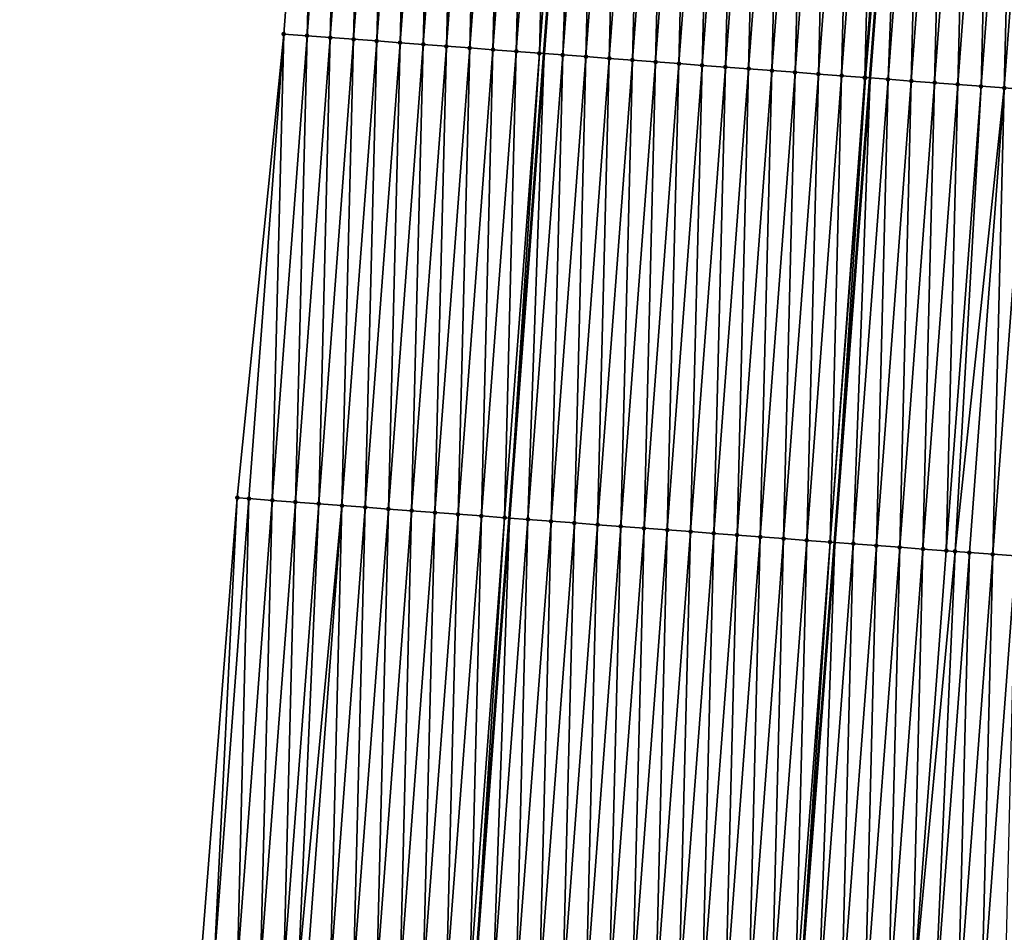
# Model space of a CAD drawing. Header units: feet. Extents: x 2017353 to 2024169, y 808050 to 818690.
# Tile 11 of 256: x 2023306 to 2023348, y 808432 to 808472. Entities that reach past the tile are written whole.
import ezdxf

# ---------------------------------------------------------------- set-up
doc = ezdxf.new("R2010")
doc.units = ezdxf.units.FT
doc.header["$MEASUREMENT"] = 0
for name, color, linetype, lineweight in [('EP_Travel Lane', 172, 'Continuous', 53), ('SB-Road Shots', 141, 'Continuous', 100), ('SB-Road X-Section', 40, 'Continuous', 13), ('STRIPING', 60, 'Continuous', 53)]:
    doc.layers.add(name, color=color, linetype=linetype, lineweight=lineweight)
doc.layers.add('I-77-MM15-17_SB-Surface-BORDER', color=7, linetype='Continuous')
doc.layers.add('I-77-MM15-17_SB-Surface-TIN', color=7, linetype='Continuous')

msp = doc.modelspace()

# ---------------------------------------------------------------- linework, layer by layer
at = {"layer": 'EP_Travel Lane'}
msp.add_polyline3d([(2023314.840405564, 808290.8402771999, 258.2161055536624), (2023316.402233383, 808310.7782853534, 258.0244667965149), (2023317.964066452, 808330.7163605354, 257.8395552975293), (2023319.525891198, 808350.6543294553, 257.6439798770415), (2023321.08777038, 808370.5929933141, 257.5181418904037), (2023322.579395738, 808390.4379275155, 257.3884128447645), (2023324.072538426, 808410.3818993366, 257.2858825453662), (2023325.565686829, 808430.3259474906, 257.2098249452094), (2023327.058837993, 808450.2700325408, 257.1466451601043), (2023328.551992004, 808470.2141556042, 257.0965236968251), (2023330.045151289, 808490.158349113, 257.070831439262), (2023331.538314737, 808510.1025982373, 257.064467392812), (2023333.031473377, 808530.0467831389, 257.0358316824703), (2023334.594355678, 808549.99994641, 257.0358259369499), (2023336.162948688, 808569.9385546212, 257.0284859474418), (2023337.731537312, 808589.8771070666, 257.0403141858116), (2023339.300120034, 808609.8155845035, 257.0778296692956), (2023340.86869914, 808629.7540159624, 257.1311156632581)], dxfattribs=at)
at = {"layer": 'I-77-MM15-17_SB-Surface-BORDER', "color": 3, "linetype": 'Continuous', "lineweight": -3}
msp.add_polyline3d([(2023306.042472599, 808291.53268927, 258.0309636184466), (2023306.336324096, 808311.5707349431, 257.8371420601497), (2023307.757321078, 808331.5196935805, 257.629262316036), (2023308.452114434, 808351.5264560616, 257.4709668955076), (2023309.578574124, 808371.4994336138, 257.3404988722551), (2023310.791934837, 808391.3205470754, 257.1767793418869), (2023311.940805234, 808411.2902584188, 257.0546726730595), (2023313.821866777, 808431.2053273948, 257.0086565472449), (2023315.379902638, 808451.1445661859, 256.9508750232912), (2023317.374849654, 808471.0510761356, 256.8959699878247), (2023318.869249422, 808490.9950480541, 256.8258978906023), (2023320.982147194, 808510.89298572, 256.8626994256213), (2023322.855277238, 808530.8085885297, 256.7958292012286), (2023324.28133854, 808550.7781671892, 256.7271770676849), (2023325.611017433, 808570.7347426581, 256.7335592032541), (2023327.768398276, 808590.6288563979, 256.7658943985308), (2023330.475331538, 808610.4814833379, 256.8206014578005), (2023333.363457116, 808630.3202482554, 256.9452584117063)], dxfattribs=at)
at = {"layer": 'I-77-MM15-17_SB-Surface-TIN', "color": 128, "linetype": 'Continuous', "lineweight": -3}
for points in [[(2023317.374849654, 808471.0510761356, 256.8959699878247), (2023318.372058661, 808470.9764155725, 256.9167308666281), (2023318.869249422, 808490.9950480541, 256.8258978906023)], [(2023318.372058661, 808470.9764155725, 256.9167308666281), (2023319.866458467, 808490.9203879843, 256.8468314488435), (2023318.869249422, 808490.9950480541, 256.8258978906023)], [(2023318.372058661, 808470.9764155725, 256.9167308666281), (2023319.369266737, 808470.9017425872, 256.9331839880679), (2023319.866458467, 808490.9203879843, 256.8468314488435)], [(2023319.369266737, 808470.9017425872, 256.9331839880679), (2023320.863667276, 808490.8457247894, 256.8666813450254), (2023319.866458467, 808490.9203879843, 256.8468314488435)], [(2023319.369266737, 808470.9017425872, 256.9331839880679), (2023320.366475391, 808470.8270773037, 256.9523079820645), (2023320.863667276, 808490.8457247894, 256.8666813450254)], [(2023320.366475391, 808470.8270773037, 256.9523079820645), (2023321.860876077, 808490.7710614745, 256.8864895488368), (2023320.863667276, 808490.8457247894, 256.8666813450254)], [(2023320.366475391, 808470.8270773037, 256.9523079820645), (2023321.363684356, 808470.7524161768, 256.9728733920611), (2023321.860876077, 808490.7710614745, 256.8864895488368)], [(2023321.363684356, 808470.7524161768, 256.9728733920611), (2023322.858085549, 808490.6964071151, 256.9094034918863), (2023321.860876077, 808490.7710614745, 256.8864895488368)], [(2023321.363684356, 808470.7524161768, 256.9728733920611), (2023322.360892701, 808470.6777467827, 256.9905718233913), (2023322.858085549, 808490.6964071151, 256.9094034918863)], [(2023322.360892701, 808470.6777467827, 256.9905718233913), (2023323.855295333, 808490.6217569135, 256.9337592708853), (2023322.858085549, 808490.6964071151, 256.9094034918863)], [(2023322.360892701, 808470.6777467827, 256.9905718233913), (2023323.358102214, 808470.6030929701, 257.01367378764), (2023323.855295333, 808490.6217569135, 256.9337592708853)], [(2023323.358102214, 808470.6030929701, 257.01367378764), (2023324.852504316, 808490.5470960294, 256.9544105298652), (2023323.855295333, 808490.6217569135, 256.9337592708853)], [(2023323.358102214, 808470.6030929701, 257.01367378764), (2023324.355310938, 808470.528428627, 257.033123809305), (2023324.852504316, 808490.5470960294, 256.9544105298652)], [(2023324.355310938, 808470.528428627, 257.033123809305), (2023325.849713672, 808490.4724401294, 256.9767900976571), (2023324.852504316, 808490.5470960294, 256.9544105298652)], [(2023324.355310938, 808470.528428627, 257.033123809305), (2023325.352518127, 808470.4537437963, 257.0454690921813), (2023325.849713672, 808490.4724401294, 256.9767900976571)], [(2023325.352518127, 808470.4537437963, 257.0454690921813), (2023326.846924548, 808490.3978045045, 257.0062009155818), (2023325.849713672, 808490.4724401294, 256.9767900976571)], [(2023325.352518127, 808470.4537437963, 257.0454690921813), (2023326.349726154, 808470.3790701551, 257.0616947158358), (2023326.846924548, 808490.3978045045, 257.0062009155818)], [(2023326.349726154, 808470.3790701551, 257.0616947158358), (2023327.844131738, 808490.3231196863, 257.0185521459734), (2023326.846924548, 808490.3978045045, 257.0062009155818)], [(2023326.349726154, 808470.3790701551, 257.0616947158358), (2023327.346933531, 808470.3043878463, 257.0749145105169), (2023327.844131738, 808490.3231196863, 257.0185521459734)], [(2023327.346933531, 808470.3043878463, 257.0749145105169), (2023328.841341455, 808490.2484686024, 257.0426019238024), (2023327.844131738, 808490.3231196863, 257.0185521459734)], [(2023327.346933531, 808470.3043878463, 257.0749145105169), (2023328.344141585, 808470.2297145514, 257.0912602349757), (2023328.841341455, 808490.2484686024, 257.0426019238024)], [(2023328.344141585, 808470.2297145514, 257.0912602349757), (2023329.838551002, 808490.1738152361, 257.0658601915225), (2023328.841341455, 808490.2484686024, 257.0426019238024)], [(2023328.344141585, 808470.2297145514, 257.0912602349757), (2023328.551992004, 808470.2141556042, 257.0965236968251), (2023329.838551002, 808490.1738152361, 257.0658601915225)], [(2023329.838551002, 808490.1738152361, 257.0658601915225), (2023328.551992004, 808470.2141556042, 257.0965236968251), (2023330.045151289, 808490.158349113, 257.070831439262)], [(2023329.341351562, 808470.1550669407, 257.1165128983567), (2023330.045151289, 808490.158349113, 257.070831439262), (2023328.551992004, 808470.2141556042, 257.0965236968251)], [(2023329.341351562, 808470.1550669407, 257.1165128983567), (2023330.835760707, 808490.0991639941, 257.089855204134), (2023330.045151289, 808490.158349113, 257.070831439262)], [(2023329.341351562, 808470.1550669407, 257.1165128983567), (2023330.338558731, 808470.0803818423, 257.1287653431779), (2023330.835760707, 808490.0991639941, 257.089855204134)], [(2023330.338558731, 808470.0803818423, 257.1287653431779), (2023331.832968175, 808490.0244828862, 257.1034930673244), (2023330.835760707, 808490.0991639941, 257.089855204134)], [(2023330.338558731, 808470.0803818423, 257.1287653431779), (2023331.335766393, 808470.0057033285, 257.1433012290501), (2023331.832968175, 808490.0244828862, 257.1034930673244)], [(2023331.335766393, 808470.0057033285, 257.1433012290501), (2023332.830175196, 808489.94979582, 257.1150646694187), (2023331.832968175, 808490.0244828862, 257.1034930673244)], [(2023331.335766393, 808470.0057033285, 257.1433012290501), (2023332.33297447, 808469.9310303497, 257.1597565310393), (2023332.830175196, 808489.94979582, 257.1150646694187)], [(2023332.33297447, 808469.9310303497, 257.1597565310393), (2023333.827383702, 808489.875128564, 257.1335062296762), (2023332.830175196, 808489.94979582, 257.1150646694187)], [(2023332.33297447, 808469.9310303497, 257.1597565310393), (2023333.330182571, 808469.8563576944, 257.1763240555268), (2023333.827383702, 808489.875128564, 257.1335062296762)], [(2023333.330182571, 808469.8563576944, 257.1763240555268), (2023334.824592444, 808489.8004644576, 257.1530399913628), (2023333.827383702, 808489.875128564, 257.1335062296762)], [(2023333.330182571, 808469.8563576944, 257.1763240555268), (2023334.327390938, 808469.7816885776, 257.1941186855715), (2023334.824592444, 808489.8004644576, 257.1530399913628)], [(2023334.327390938, 808469.7816885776, 257.1941186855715), (2023335.82180133, 808489.725802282, 257.1732433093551), (2023334.824592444, 808489.8004644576, 257.1530399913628)], [(2023334.327390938, 808469.7816885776, 257.1941186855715), (2023335.324600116, 808469.7070303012, 257.2156725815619), (2023335.82180133, 808489.725802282, 257.1732433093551)], [(2023335.324600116, 808469.7070303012, 257.2156725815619), (2023336.81901007, 808489.6511381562, 257.1927703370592), (2023335.82180133, 808489.725802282, 257.1732433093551)], [(2023335.324600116, 808469.7070303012, 257.2156725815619), (2023336.321808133, 808469.632356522, 257.2318503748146), (2023336.81901007, 808489.6511381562, 257.1927703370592)], [(2023336.321808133, 808469.632356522, 257.2318503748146), (2023337.816217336, 808489.5764543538, 257.2054738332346), (2023336.81901007, 808489.6511381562, 257.1927703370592)], [(2023336.321808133, 808469.632356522, 257.2318503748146), (2023337.319015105, 808469.5576687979, 257.2431922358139), (2023337.816217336, 808489.5764543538, 257.2054738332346)], [(2023337.319015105, 808469.5576687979, 257.2431922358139), (2023338.8134242, 808489.5017651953, 257.216319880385), (2023337.816217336, 808489.5764543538, 257.2054738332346)], [(2023337.319015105, 808469.5576687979, 257.2431922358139), (2023338.316222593, 808469.4829879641, 257.2569235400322), (2023338.8134242, 808489.5017651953, 257.216319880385)], [(2023338.316222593, 808469.4829879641, 257.2569235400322), (2023339.810632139, 808489.4270903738, 257.2321377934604), (2023338.8134242, 808489.5017651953, 257.216319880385)], [(2023338.316222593, 808469.4829879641, 257.2569235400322), (2023339.313430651, 808469.4083147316, 257.2732909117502), (2023339.810632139, 808489.4270903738, 257.2321377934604)], [(2023339.313430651, 808469.4083147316, 257.2732909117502), (2023340.80784007, 808489.3524154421, 257.2479174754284), (2023339.810632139, 808489.4270903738, 257.2321377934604)], [(2023339.313430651, 808469.4083147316, 257.2732909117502), (2023340.310639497, 808469.3336520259, 257.2933088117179), (2023340.80784007, 808489.3524154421, 257.2479174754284)], [(2023340.310639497, 808469.3336520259, 257.2933088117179), (2023341.805050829, 808489.2777782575, 257.2767873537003), (2023340.80784007, 808489.3524154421, 257.2479174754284)], [(2023340.310639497, 808469.3336520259, 257.2933088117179), (2023341.307849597, 808469.2590060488, 257.3191279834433), (2023341.805050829, 808489.2777782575, 257.2767873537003)], [(2023341.307849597, 808469.2590060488, 257.3191279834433), (2023342.802258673, 808489.2031021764, 257.2921685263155), (2023341.805050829, 808489.2777782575, 257.2767873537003)], [(2023341.307849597, 808469.2590060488, 257.3191279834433), (2023342.305059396, 808469.1843560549, 257.3435541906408), (2023342.802258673, 808489.2031021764, 257.2921685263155)], [(2023342.305059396, 808469.1843560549, 257.3435541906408), (2023343.799468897, 808489.1284578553, 257.3185635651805), (2023342.802258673, 808489.2031021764, 257.2921685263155)], [(2023342.305059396, 808469.1843560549, 257.3435541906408), (2023342.331359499, 808469.1823877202, 257.344357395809), (2023343.799468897, 808489.1284578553, 257.3185635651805)], [(2023342.331359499, 808469.1823877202, 257.344357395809), (2023343.997699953, 808489.1136262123, 257.3260778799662), (2023343.799468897, 808489.1284578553, 257.3185635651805)], [(2023342.331359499, 808469.1823877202, 257.344357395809), (2023342.540849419, 808469.1667030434, 257.3486269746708), (2023343.997699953, 808489.1136262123, 257.3260778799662)], [(2023343.997699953, 808489.1136262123, 257.3260778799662), (2023342.540849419, 808469.1667030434, 257.3486269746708), (2023344.069547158, 808489.108245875, 257.3271698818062)], [(2023343.302268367, 808469.1096950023, 257.3641453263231), (2023344.069547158, 808489.108245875, 257.3271698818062), (2023342.540849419, 808469.1667030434, 257.3486269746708)], [(2023343.302268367, 808469.1096950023, 257.3641453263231), (2023344.796677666, 808489.053794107, 257.3382214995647), (2023344.069547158, 808489.108245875, 257.3271698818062)], [(2023343.302268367, 808469.1096950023, 257.3641453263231), (2023344.29947636, 808469.0350209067, 257.3802134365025), (2023344.796677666, 808489.053794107, 257.3382214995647)], [(2023344.29947636, 808469.0350209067, 257.3802134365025), (2023345.793885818, 808488.9791221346, 257.3550274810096), (2023344.796677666, 808489.053794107, 257.3382214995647)], [(2023344.29947636, 808469.0350209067, 257.3802134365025), (2023345.296684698, 808468.96035141, 257.3978762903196), (2023345.793885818, 808488.9791221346, 257.3550274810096)], [(2023345.296684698, 808468.96035141, 257.3978762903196), (2023346.791093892, 808488.904449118, 257.3714712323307), (2023345.793885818, 808488.9791221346, 257.3550274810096)], [(2023345.296684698, 808468.96035141, 257.3978762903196), (2023346.293892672, 808468.8856770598, 257.4138560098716), (2023346.791093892, 808488.904449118, 257.3714712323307)], [(2023346.293892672, 808468.8856770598, 257.4138560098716), (2023347.788302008, 808488.8297766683, 257.3881117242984), (2023346.791093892, 808488.904449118, 257.3714712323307)], [(2023346.293892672, 808468.8856770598, 257.4138560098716), (2023347.291101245, 808468.8110106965, 257.432605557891), (2023347.788302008, 808488.8297766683, 257.3881117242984)], [(2023347.291101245, 808468.8110106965, 257.432605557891), (2023348.785510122, 808488.7551041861, 257.4047408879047), (2023347.788302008, 808488.8297766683, 257.3881117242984)], [(2023347.291101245, 808468.8110106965, 257.432605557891), (2023348.288309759, 808468.7363435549, 257.4510851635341), (2023348.785510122, 808488.7551041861, 257.4047408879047)], [(2023348.288309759, 808468.7363435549, 257.4510851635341), (2023349.782718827, 808488.6804395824, 257.4241021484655), (2023348.785510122, 808488.7551041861, 257.4047408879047)], [(2023348.288309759, 808468.7363435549, 257.4510851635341), (2023349.285518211, 808468.661675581, 257.4692761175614), (2023349.782718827, 808488.6804395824, 257.4241021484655)], [(2023315.379902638, 808451.1445661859, 256.9508750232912), (2023315.88044889, 808451.1070909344, 256.9614357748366), (2023317.374849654, 808471.0510761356, 256.8959699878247)], [(2023315.88044889, 808451.1070909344, 256.9614357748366), (2023316.877657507, 808451.0324251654, 256.9803897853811), (2023317.374849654, 808471.0510761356, 256.8959699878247)], [(2023316.877657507, 808451.0324251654, 256.9803897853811), (2023318.372058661, 808470.9764155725, 256.9167308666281), (2023317.374849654, 808471.0510761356, 256.8959699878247)], [(2023316.877657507, 808451.0324251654, 256.9803897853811), (2023317.874866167, 808450.9577599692, 256.9995423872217), (2023318.372058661, 808470.9764155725, 256.9167308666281)], [(2023317.874866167, 808450.9577599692, 256.9995423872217), (2023319.369266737, 808470.9017425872, 256.9331839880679), (2023318.372058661, 808470.9764155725, 256.9167308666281)], [(2023317.874866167, 808450.9577599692, 256.9995423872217), (2023318.872075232, 808450.883100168, 257.0205659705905), (2023319.369266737, 808470.9017425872, 256.9331839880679)], [(2023318.872075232, 808450.883100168, 257.0205659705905), (2023320.366475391, 808470.8270773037, 256.9523079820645), (2023319.369266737, 808470.9017425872, 256.9331839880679)], [(2023318.872075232, 808450.883100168, 257.0205659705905), (2023319.86928402, 808450.8084366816, 257.0403115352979), (2023320.366475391, 808470.8270773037, 256.9523079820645)], [(2023319.86928402, 808450.8084366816, 257.0403115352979), (2023321.363684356, 808470.7524161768, 256.9728733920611), (2023320.366475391, 808470.8270773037, 256.9523079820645)], [(2023319.86928402, 808450.8084366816, 257.0403115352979), (2023320.866493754, 808450.7337858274, 257.0644377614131), (2023321.363684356, 808470.7524161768, 256.9728733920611)], [(2023320.866493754, 808450.7337858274, 257.0644377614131), (2023322.360892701, 808470.6777467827, 256.9905718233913), (2023321.363684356, 808470.7524161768, 256.9728733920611)], [(2023320.866493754, 808450.7337858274, 257.0644377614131), (2023321.863700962, 808450.6591012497, 257.076869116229), (2023322.360892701, 808470.6777467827, 256.9905718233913)], [(2023321.863700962, 808450.6591012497, 257.076869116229), (2023323.358102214, 808470.6030929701, 257.01367378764), (2023322.360892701, 808470.6777467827, 256.9905718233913)], [(2023321.863700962, 808450.6591012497, 257.076869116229), (2023322.860909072, 808450.5844287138, 257.0934764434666), (2023323.358102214, 808470.6030929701, 257.01367378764)], [(2023322.860909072, 808450.5844287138, 257.0934764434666), (2023324.355310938, 808470.528428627, 257.033123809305), (2023323.358102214, 808470.6030929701, 257.01367378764)], [(2023322.860909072, 808450.5844287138, 257.0934764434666), (2023323.858116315, 808450.5097446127, 257.1060731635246), (2023324.355310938, 808470.528428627, 257.033123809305)], [(2023323.858116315, 808450.5097446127, 257.1060731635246), (2023325.352518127, 808470.4537437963, 257.0454690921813), (2023324.355310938, 808470.528428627, 257.033123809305)], [(2023323.858116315, 808450.5097446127, 257.1060731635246), (2023324.855323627, 808450.435061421, 257.1189851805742), (2023325.352518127, 808470.4537437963, 257.0454690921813)], [(2023324.855323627, 808450.435061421, 257.1189851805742), (2023326.349726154, 808470.3790701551, 257.0616947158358), (2023325.352518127, 808470.4537437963, 257.0454690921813)], [(2023324.855323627, 808450.435061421, 257.1189851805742), (2023325.852530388, 808450.3603708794, 257.1293483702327), (2023326.349726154, 808470.3790701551, 257.0616947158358)], [(2023325.852530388, 808450.3603708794, 257.1293483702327), (2023327.346933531, 808470.3043878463, 257.0749145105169), (2023326.349726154, 808470.3790701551, 257.0616947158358)], [(2023325.852530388, 808450.3603708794, 257.1293483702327), (2023326.849737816, 808450.2856892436, 257.1427999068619), (2023327.346933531, 808470.3043878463, 257.0749145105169)], [(2023326.849737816, 808450.2856892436, 257.1427999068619), (2023328.344141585, 808470.2297145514, 257.0912602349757), (2023327.346933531, 808470.3043878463, 257.0749145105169)], [(2023326.849737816, 808450.2856892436, 257.1427999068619), (2023327.058837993, 808450.2700325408, 257.1466451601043), (2023328.344141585, 808470.2297145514, 257.0912602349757)], [(2023328.344141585, 808470.2297145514, 257.0912602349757), (2023327.058837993, 808450.2700325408, 257.1466451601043), (2023328.551992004, 808470.2141556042, 257.0965236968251)], [(2023327.8469463, 808450.2110216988, 257.1611380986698), (2023328.551992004, 808470.2141556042, 257.0965236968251), (2023327.058837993, 808450.2700325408, 257.1466451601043)], [(2023327.8469463, 808450.2110216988, 257.1611380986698), (2023329.341351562, 808470.1550669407, 257.1165128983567), (2023328.551992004, 808470.2141556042, 257.0965236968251)], [(2023327.8469463, 808450.2110216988, 257.1611380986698), (2023328.844153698, 808450.1363396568, 257.1744488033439), (2023329.341351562, 808470.1550669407, 257.1165128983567)], [(2023328.844153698, 808450.1363396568, 257.1744488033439), (2023330.338558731, 808470.0803818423, 257.1287653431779), (2023329.341351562, 808470.1550669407, 257.1165128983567)], [(2023328.844153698, 808450.1363396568, 257.1744488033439), (2023329.841360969, 808450.0616559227, 257.1871728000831), (2023330.338558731, 808470.0803818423, 257.1287653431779)], [(2023329.841360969, 808450.0616559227, 257.1871728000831), (2023331.335766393, 808470.0057033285, 257.1433012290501), (2023330.338558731, 808470.0803818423, 257.1287653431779)], [(2023329.841360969, 808450.0616559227, 257.1871728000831), (2023330.838568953, 808449.9869817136, 257.2031998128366), (2023331.335766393, 808470.0057033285, 257.1433012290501)], [(2023330.838568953, 808449.9869817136, 257.2031998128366), (2023332.33297447, 808469.9310303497, 257.1597565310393), (2023331.335766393, 808470.0057033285, 257.1433012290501)], [(2023330.838568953, 808449.9869817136, 257.2031998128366), (2023331.835776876, 808449.9123066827, 257.2189418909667), (2023332.33297447, 808469.9310303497, 257.1597565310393)], [(2023331.835776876, 808449.9123066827, 257.2189418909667), (2023333.330182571, 808469.8563576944, 257.1763240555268), (2023332.33297447, 808469.9310303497, 257.1597565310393)], [(2023331.835776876, 808449.9123066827, 257.2189418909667), (2023332.832985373, 808449.8376393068, 257.2373386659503), (2023333.330182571, 808469.8563576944, 257.1763240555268)], [(2023332.832985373, 808449.8376393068, 257.2373386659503), (2023334.327390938, 808469.7816885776, 257.1941186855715), (2023333.330182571, 808469.8563576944, 257.1763240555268)], [(2023332.832985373, 808449.8376393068, 257.2373386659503), (2023333.830194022, 808449.7629739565, 257.2564378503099), (2023334.327390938, 808469.7816885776, 257.1941186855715)], [(2023333.830194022, 808449.7629739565, 257.2564378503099), (2023335.324600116, 808469.7070303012, 257.2156725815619), (2023334.327390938, 808469.7816885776, 257.1941186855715)], [(2023333.830194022, 808449.7629739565, 257.2564378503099), (2023334.827402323, 808449.6883039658, 257.2739278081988), (2023335.324600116, 808469.7070303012, 257.2156725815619)], [(2023334.827402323, 808449.6883039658, 257.2739278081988), (2023336.321808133, 808469.632356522, 257.2318503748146), (2023335.324600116, 808469.7070303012, 257.2156725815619)], [(2023334.827402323, 808449.6883039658, 257.2739278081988), (2023335.824609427, 808449.6136180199, 257.2858847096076), (2023336.321808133, 808469.632356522, 257.2318503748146)], [(2023335.824609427, 808449.6136180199, 257.2858847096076), (2023337.319015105, 808469.5576687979, 257.2431922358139), (2023336.321808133, 808469.632356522, 257.2318503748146)], [(2023335.824609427, 808449.6136180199, 257.2858847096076), (2023336.821817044, 808449.5389389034, 257.3002100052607), (2023337.319015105, 808469.5576687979, 257.2431922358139)], [(2023336.821817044, 808449.5389389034, 257.3002100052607), (2023338.316222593, 808469.4829879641, 257.2569235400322), (2023337.319015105, 808469.5576687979, 257.2431922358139)], [(2023336.821817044, 808449.5389389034, 257.3002100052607), (2023337.819024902, 808449.4642629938, 257.315647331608), (2023338.316222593, 808469.4829879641, 257.2569235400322)], [(2023337.819024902, 808449.4642629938, 257.315647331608), (2023339.313430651, 808469.4083147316, 257.2732909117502), (2023338.316222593, 808469.4829879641, 257.2569235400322)], [(2023337.819024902, 808449.4642629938, 257.315647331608), (2023338.816234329, 808449.3896080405, 257.3383521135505), (2023339.313430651, 808469.4083147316, 257.2732909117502)], [(2023338.816234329, 808449.3896080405, 257.3383521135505), (2023340.310639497, 808469.3336520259, 257.2933088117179), (2023339.313430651, 808469.4083147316, 257.2732909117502)], [(2023338.816234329, 808449.3896080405, 257.3383521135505), (2023339.813443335, 808449.3149474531, 257.3591030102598), (2023340.310639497, 808469.3336520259, 257.2933088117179)], [(2023339.813443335, 808449.3149474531, 257.3591030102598), (2023341.307849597, 808469.2590060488, 257.3191279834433), (2023340.310639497, 808469.3336520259, 257.2933088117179)], [(2023339.813443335, 808449.3149474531, 257.3591030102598), (2023340.81065445, 808449.2403150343, 257.3896224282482), (2023341.307849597, 808469.2590060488, 257.3191279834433)], [(2023340.81065445, 808449.2403150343, 257.3896224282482), (2023342.305059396, 808469.1843560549, 257.3435541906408), (2023341.307849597, 808469.2590060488, 257.3191279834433)], [(2023340.81065445, 808449.2403150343, 257.3896224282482), (2023342.331359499, 808469.1823877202, 257.344357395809), (2023342.305059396, 808469.1843560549, 257.3435541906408)], [(2023340.81065445, 808449.2403150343, 257.3896224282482), (2023341.012157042, 808449.2252301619, 257.3943450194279), (2023342.331359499, 808469.1823877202, 257.344357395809)], [(2023342.331359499, 808469.1823877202, 257.344357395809), (2023341.012157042, 808449.2252301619, 257.3943450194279), (2023342.540849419, 808469.1667030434, 257.3486269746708)], [(2023341.807864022, 808449.1656620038, 257.4129939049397), (2023342.540849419, 808469.1667030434, 257.3486269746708), (2023341.012157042, 808449.2252301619, 257.3943450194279)], [(2023341.807864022, 808449.1656620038, 257.4129939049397), (2023343.302268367, 808469.1096950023, 257.3641453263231), (2023342.540849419, 808469.1667030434, 257.3486269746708)], [(2023341.807864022, 808449.1656620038, 257.4129939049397), (2023342.805072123, 808449.0909893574, 257.4295629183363), (2023343.302268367, 808469.1096950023, 257.3641453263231)], [(2023342.805072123, 808449.0909893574, 257.4295629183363), (2023344.29947636, 808469.0350209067, 257.3802134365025), (2023343.302268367, 808469.1096950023, 257.3641453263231)], [(2023342.805072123, 808449.0909893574, 257.4295629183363), (2023343.802279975, 808449.0163133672, 257.4449723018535), (2023344.29947636, 808469.0350209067, 257.3802134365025)], [(2023343.802279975, 808449.0163133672, 257.4449723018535), (2023345.296684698, 808468.96035141, 257.3978762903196), (2023344.29947636, 808469.0350209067, 257.3802134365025)], [(2023343.802279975, 808449.0163133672, 257.4449723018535), (2023344.799488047, 808448.941640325, 257.4614041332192), (2023345.296684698, 808468.96035141, 257.3978762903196)], [(2023344.799488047, 808448.941640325, 257.4614041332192), (2023346.293892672, 808468.8856770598, 257.4138560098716), (2023345.296684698, 808468.96035141, 257.3978762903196)], [(2023344.799488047, 808448.941640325, 257.4614041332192), (2023345.79669684, 808448.8669769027, 257.4811719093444), (2023346.293892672, 808468.8856770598, 257.4138560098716)], [(2023345.79669684, 808448.8669769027, 257.4811719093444), (2023347.291101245, 808468.8110106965, 257.432605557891), (2023346.293892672, 808468.8856770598, 257.4138560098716)], [(2023345.79669684, 808448.8669769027, 257.4811719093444), (2023346.177683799, 808448.8384582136, 257.4910421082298), (2023347.291101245, 808468.8110106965, 257.432605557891)], [(2023346.177683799, 808448.8384582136, 257.4910421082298), (2023348.288309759, 808468.7363435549, 257.4510851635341), (2023347.291101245, 808468.8110106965, 257.432605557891)], [(2023346.177683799, 808448.8384582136, 257.4910421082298), (2023346.793905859, 808448.7923164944, 257.501984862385), (2023348.288309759, 808468.7363435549, 257.4510851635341)], [(2023346.793905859, 808448.7923164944, 257.501984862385), (2023347.791113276, 808448.7176347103, 257.5153850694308), (2023348.288309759, 808468.7363435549, 257.4510851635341)], [(2023347.791113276, 808448.7176347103, 257.5153850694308), (2023349.285518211, 808468.661675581, 257.4692761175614), (2023348.288309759, 808468.7363435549, 257.4510851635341)], [(2023347.791113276, 808448.7176347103, 257.5153850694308), (2023348.788320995, 808448.6429569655, 257.5301860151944), (2023349.285518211, 808468.661675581, 257.4692761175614)], [(2023313.821866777, 808431.2053273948, 257.0086565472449), (2023314.386046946, 808431.1630899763, 257.0212590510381), (2023315.379902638, 808451.1445661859, 256.9508750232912)], [(2023314.386046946, 808431.1630899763, 257.0212590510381), (2023315.88044889, 808451.1070909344, 256.9614357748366), (2023315.379902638, 808451.1445661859, 256.9508750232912)], [(2023314.386046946, 808431.1630899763, 257.0212590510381), (2023315.383256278, 808431.0884337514, 257.0435260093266), (2023315.88044889, 808451.1070909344, 256.9614357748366)], [(2023315.383256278, 808431.0884337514, 257.0435260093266), (2023316.877657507, 808451.0324251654, 256.9803897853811), (2023315.88044889, 808451.1070909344, 256.9614357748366)], [(2023315.383256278, 808431.0884337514, 257.0435260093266), (2023316.380466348, 808431.0137873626, 257.0692040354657), (2023316.877657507, 808451.0324251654, 256.9803897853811)], [(2023316.380466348, 808431.0137873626, 257.0692040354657), (2023317.874866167, 808450.9577599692, 256.9995423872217), (2023316.877657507, 808451.0324251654, 256.9803897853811)], [(2023316.380466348, 808431.0137873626, 257.0692040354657), (2023317.377676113, 808430.9391369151, 257.0934745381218), (2023317.874866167, 808450.9577599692, 256.9995423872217)], [(2023317.377676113, 808430.9391369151, 257.0934745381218), (2023318.872075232, 808450.883100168, 257.0205659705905), (2023317.874866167, 808450.9577599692, 256.9995423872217)], [(2023317.377676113, 808430.9391369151, 257.0934745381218), (2023317.999701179, 808430.8925821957, 257.1119433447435), (2023318.872075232, 808450.883100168, 257.0205659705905)], [(2023317.999701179, 808430.8925821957, 257.1119433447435), (2023319.86928402, 808450.8084366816, 257.0403115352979), (2023318.872075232, 808450.883100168, 257.0205659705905)], [(2023317.999701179, 808430.8925821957, 257.1119433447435), (2023318.374886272, 808430.8644917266, 257.1195688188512), (2023319.86928402, 808450.8084366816, 257.0403115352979)], [(2023318.374886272, 808430.8644917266, 257.1195688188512), (2023319.37209305, 808430.7898014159, 257.1300152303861), (2023319.86928402, 808450.8084366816, 257.0403115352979)], [(2023319.37209305, 808430.7898014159, 257.1300152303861), (2023320.866493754, 808450.7337858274, 257.0644377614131), (2023319.86928402, 808450.8084366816, 257.0403115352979)], [(2023319.37209305, 808430.7898014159, 257.1300152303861), (2023320.369300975, 808430.7151264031, 257.145766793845), (2023320.866493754, 808450.7337858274, 257.0644377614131)], [(2023320.369300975, 808430.7151264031, 257.145766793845), (2023321.863700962, 808450.6591012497, 257.076869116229), (2023320.866493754, 808450.7337858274, 257.0644377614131)], [(2023320.369300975, 808430.7151264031, 257.145766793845), (2023321.366508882, 808430.6404511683, 257.1614414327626), (2023321.863700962, 808450.6591012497, 257.076869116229)], [(2023321.366508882, 808430.6404511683, 257.1614414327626), (2023322.860909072, 808450.5844287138, 257.0934764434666), (2023321.863700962, 808450.6591012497, 257.076869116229)], [(2023321.366508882, 808430.6404511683, 257.1614414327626), (2023322.363716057, 808430.5657661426, 257.1737206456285), (2023322.860909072, 808450.5844287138, 257.0934764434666)], [(2023322.363716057, 808430.5657661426, 257.1737206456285), (2023323.858116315, 808450.5097446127, 257.1060731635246), (2023322.860909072, 808450.5844287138, 257.0934764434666)], [(2023322.363716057, 808430.5657661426, 257.1737206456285), (2023323.360922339, 808430.4910692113, 257.1818711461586), (2023323.858116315, 808450.5097446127, 257.1060731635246)], [(2023323.360922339, 808430.4910692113, 257.1818711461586), (2023324.855323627, 808450.435061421, 257.1189851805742), (2023323.858116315, 808450.5097446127, 257.1060731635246)], [(2023323.360922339, 808430.4910692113, 257.1818711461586), (2023324.358129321, 808430.416381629, 257.193263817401), (2023324.855323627, 808450.435061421, 257.1189851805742)], [(2023324.358129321, 808430.416381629, 257.193263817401), (2023325.852530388, 808450.3603708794, 257.1293483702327), (2023324.855323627, 808450.435061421, 257.1189851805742)], [(2023324.358129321, 808430.416381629, 257.193263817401), (2023325.355336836, 808430.34170115, 257.2071198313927), (2023325.852530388, 808450.3603708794, 257.1293483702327)], [(2023325.355336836, 808430.34170115, 257.2071198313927), (2023326.849737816, 808450.2856892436, 257.1427999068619), (2023325.852530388, 808450.3603708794, 257.1293483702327)], [(2023325.355336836, 808430.34170115, 257.2071198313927), (2023325.565686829, 808430.3259474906, 257.2098249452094), (2023326.849737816, 808450.2856892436, 257.1427999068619)], [(2023326.849737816, 808450.2856892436, 257.1427999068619), (2023325.565686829, 808430.3259474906, 257.2098249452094), (2023327.058837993, 808450.2700325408, 257.1466451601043)], [(2023326.352544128, 808430.2670176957, 257.2199439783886), (2023327.058837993, 808450.2700325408, 257.1466451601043), (2023325.565686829, 808430.3259474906, 257.2098249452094)], [(2023326.352544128, 808430.2670176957, 257.2199439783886), (2023327.8469463, 808450.2110216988, 257.1611380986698), (2023327.058837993, 808450.2700325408, 257.1466451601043)], [(2023326.352544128, 808430.2670176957, 257.2199439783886), (2023327.349751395, 808430.1923339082, 257.2326526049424), (2023327.8469463, 808450.2110216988, 257.1611380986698)], [(2023327.349751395, 808430.1923339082, 257.2326526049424), (2023328.844153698, 808450.1363396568, 257.1744488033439), (2023327.8469463, 808450.2110216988, 257.1611380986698)], [(2023327.349751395, 808430.1923339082, 257.2326526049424), (2023328.346958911, 808430.1176534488, 257.2465153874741), (2023328.844153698, 808450.1363396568, 257.1744488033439)], [(2023328.346958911, 808430.1176534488, 257.2465153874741), (2023329.841360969, 808450.0616559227, 257.1871728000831), (2023328.844153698, 808450.1363396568, 257.1744488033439)], [(2023328.346958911, 808430.1176534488, 257.2465153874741), (2023329.344166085, 808430.0429684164, 257.2587922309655), (2023329.841360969, 808450.0616559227, 257.1871728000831)], [(2023329.344166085, 808430.0429684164, 257.2587922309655), (2023330.838568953, 808449.9869817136, 257.2031998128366), (2023329.841360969, 808450.0616559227, 257.1871728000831)], [(2023329.344166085, 808430.0429684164, 257.2587922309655), (2023330.341373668, 808429.9682888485, 257.2729641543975), (2023330.838568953, 808449.9869817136, 257.2031998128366)], [(2023330.341373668, 808429.9682888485, 257.2729641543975), (2023331.835776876, 808449.9123066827, 257.2189418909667), (2023330.838568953, 808449.9869817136, 257.2031998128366)], [(2023330.341373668, 808429.9682888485, 257.2729641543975), (2023331.338582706, 808429.8936287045, 257.2938720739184), (2023331.835776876, 808449.9123066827, 257.2189418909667)], [(2023331.338582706, 808429.8936287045, 257.2938720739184), (2023332.832985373, 808449.8376393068, 257.2373386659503), (2023331.835776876, 808449.9123066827, 257.2189418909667)], [(2023331.338582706, 808429.8936287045, 257.2938720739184), (2023332.335791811, 808429.8189694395, 257.3150847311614), (2023332.832985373, 808449.8376393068, 257.2373386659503)], [(2023332.335791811, 808429.8189694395, 257.3150847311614), (2023333.830194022, 808449.7629739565, 257.2564378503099), (2023332.832985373, 808449.8376393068, 257.2373386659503)], [(2023332.335791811, 808429.8189694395, 257.3150847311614), (2023333.332999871, 808429.7442962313, 257.3314621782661), (2023333.830194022, 808449.7629739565, 257.2564378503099)], [(2023333.332999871, 808429.7442962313, 257.3314621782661), (2023334.827402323, 808449.6883039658, 257.2739278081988), (2023333.830194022, 808449.7629739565, 257.2564378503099)], [(2023333.332999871, 808429.7442962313, 257.3314621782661), (2023334.330207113, 808429.6696121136, 257.3440562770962), (2023334.827402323, 808449.6883039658, 257.2739278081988)], [(2023334.330207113, 808429.6696121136, 257.3440562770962), (2023335.824609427, 808449.6136180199, 257.2858847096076), (2023334.827402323, 808449.6883039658, 257.2739278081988)], [(2023334.330207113, 808429.6696121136, 257.3440562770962), (2023335.32741483, 808429.594934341, 257.3588508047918), (2023335.824609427, 808449.6136180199, 257.2858847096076)], [(2023335.32741483, 808429.594934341, 257.3588508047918), (2023336.821817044, 808449.5389389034, 257.3002100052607), (2023335.824609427, 808449.6136180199, 257.2858847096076)], [(2023335.32741483, 808429.594934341, 257.3588508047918), (2023336.324623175, 808429.520264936, 257.3765470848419), (2023336.821817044, 808449.5389389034, 257.3002100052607)], [(2023336.324623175, 808429.520264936, 257.3765470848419), (2023337.819024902, 808449.4642629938, 257.315647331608), (2023336.821817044, 808449.5389389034, 257.3002100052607)], [(2023336.324623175, 808429.520264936, 257.3765470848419), (2023337.321832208, 808429.4456047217, 257.397430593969), (2023337.819024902, 808449.4642629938, 257.315647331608)], [(2023337.321832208, 808429.4456047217, 257.397430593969), (2023338.816234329, 808449.3896080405, 257.3383521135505), (2023337.819024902, 808449.4642629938, 257.315647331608)], [(2023337.321832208, 808429.4456047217, 257.397430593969), (2023338.319041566, 808429.3709488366, 257.4198153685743), (2023338.816234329, 808449.3896080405, 257.3383521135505)], [(2023338.319041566, 808429.3709488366, 257.4198153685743), (2023339.813443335, 808449.3149474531, 257.3591030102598), (2023338.816234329, 808449.3896080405, 257.3383521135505)], [(2023338.319041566, 808429.3709488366, 257.4198153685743), (2023339.316251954, 808429.2963067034, 257.4469691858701), (2023339.813443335, 808449.3149474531, 257.3591030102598)], [(2023339.316251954, 808429.2963067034, 257.4469691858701), (2023340.81065445, 808449.2403150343, 257.3896224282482), (2023339.813443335, 808449.3149474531, 257.3591030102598)], [(2023339.316251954, 808429.2963067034, 257.4469691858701), (2023339.483467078, 808429.2837887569, 257.4509232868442), (2023340.81065445, 808449.2403150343, 257.3896224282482)], [(2023340.81065445, 808449.2403150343, 257.3896224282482), (2023339.483467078, 808429.2837887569, 257.4509232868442), (2023341.012157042, 808449.2252301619, 257.3943450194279)], [(2023340.31346157, 808429.221654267, 257.4705499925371), (2023341.012157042, 808449.2252301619, 257.3943450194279), (2023339.483467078, 808429.2837887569, 257.4509232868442)], [(2023340.31346157, 808429.221654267, 257.4705499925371), (2023341.807864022, 808449.1656620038, 257.4129939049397), (2023341.012157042, 808449.2252301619, 257.3943450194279)], [(2023340.31346157, 808429.221654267, 257.4705499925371), (2023341.310669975, 808429.1469856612, 257.4885234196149), (2023341.807864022, 808449.1656620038, 257.4129939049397)], [(2023341.310669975, 808429.1469856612, 257.4885234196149), (2023342.805072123, 808449.0909893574, 257.4295629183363), (2023341.807864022, 808449.1656620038, 257.4129939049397)], [(2023341.310669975, 808429.1469856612, 257.4885234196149), (2023342.307877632, 808429.0723070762, 257.5030361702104), (2023342.805072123, 808449.0909893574, 257.4295629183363)], [(2023342.307877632, 808429.0723070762, 257.5030361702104), (2023343.802279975, 808449.0163133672, 257.4449723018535), (2023342.805072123, 808449.0909893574, 257.4295629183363)], [(2023342.307877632, 808429.0723070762, 257.5030361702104), (2023343.305085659, 808428.9976334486, 257.5192680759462), (2023343.802279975, 808449.0163133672, 257.4449723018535)], [(2023343.305085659, 808428.9976334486, 257.5192680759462), (2023344.799488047, 808448.941640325, 257.4614041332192), (2023343.802279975, 808449.0163133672, 257.4449723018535)], [(2023343.305085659, 808428.9976334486, 257.5192680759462), (2023344.302293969, 808428.9229635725, 257.5368010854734), (2023344.799488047, 808448.941640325, 257.4614041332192)], [(2023344.302293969, 808428.9229635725, 257.5368010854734), (2023345.79669684, 808448.8669769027, 257.4811719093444), (2023344.799488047, 808448.941640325, 257.4614041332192)], [(2023344.302293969, 808428.9229635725, 257.5368010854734), (2023346.177683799, 808448.8384582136, 257.4910421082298), (2023345.79669684, 808448.8669769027, 257.4811719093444)], [(2023344.302293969, 808428.9229635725, 257.5368010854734), (2023345.299502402, 808428.8482953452, 257.5549057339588), (2023346.177683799, 808448.8384582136, 257.4910421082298)], [(2023345.299502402, 808428.8482953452, 257.5549057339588), (2023346.793905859, 808448.7923164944, 257.501984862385), (2023346.177683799, 808448.8384582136, 257.4910421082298)], [(2023345.299502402, 808428.8482953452, 257.5549057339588), (2023346.296710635, 808428.7736244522, 257.5720860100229), (2023346.793905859, 808448.7923164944, 257.501984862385)], [(2023346.296710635, 808428.7736244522, 257.5720860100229), (2023347.791113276, 808448.7176347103, 257.5153850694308), (2023346.793905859, 808448.7923164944, 257.501984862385)], [(2023346.296710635, 808428.7736244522, 257.5720860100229), (2023347.293918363, 808428.6989468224, 257.586930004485), (2023347.791113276, 808448.7176347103, 257.5153850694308)], [(2023347.293918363, 808428.6989468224, 257.586930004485), (2023348.788320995, 808448.6429569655, 257.5301860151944), (2023347.791113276, 808448.7176347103, 257.5153850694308)], [(2023347.293918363, 808428.6989468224, 257.586930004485), (2023348.291126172, 808428.6242702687, 257.602147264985), (2023348.788320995, 808448.6429569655, 257.5301860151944)]]:
    msp.add_3dface(points, dxfattribs=at)
at = {"layer": 'SB-Road Shots', "lineweight": 100}
for p in [(2023317.374849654, 808471.0510761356, 256.8959699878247), (2023318.372058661, 808470.9764155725, 256.9167308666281), (2023319.369266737, 808470.9017425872, 256.9331839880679), (2023320.366475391, 808470.8270773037, 256.9523079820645), (2023321.363684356, 808470.7524161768, 256.9728733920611), (2023322.360892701, 808470.6777467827, 256.9905718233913), (2023323.358102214, 808470.6030929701, 257.01367378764), (2023324.355310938, 808470.528428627, 257.033123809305), (2023325.352518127, 808470.4537437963, 257.0454690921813), (2023326.349726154, 808470.3790701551, 257.0616947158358), (2023327.346933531, 808470.3043878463, 257.0749145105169), (2023328.344141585, 808470.2297145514, 257.0912602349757), (2023329.341351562, 808470.1550669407, 257.1165128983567), (2023330.338558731, 808470.0803818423, 257.1287653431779), (2023331.335766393, 808470.0057033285, 257.1433012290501), (2023332.33297447, 808469.9310303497, 257.1597565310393), (2023333.330182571, 808469.8563576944, 257.1763240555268), (2023334.327390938, 808469.7816885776, 257.1941186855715), (2023335.324600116, 808469.7070303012, 257.2156725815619), (2023336.321808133, 808469.632356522, 257.2318503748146), (2023337.319015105, 808469.5576687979, 257.2431922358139), (2023338.316222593, 808469.4829879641, 257.2569235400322), (2023339.313430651, 808469.4083147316, 257.2732909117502), (2023340.310639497, 808469.3336520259, 257.2933088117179), (2023341.307849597, 808469.2590060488, 257.3191279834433), (2023342.305059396, 808469.1843560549, 257.3435541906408), (2023342.331359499, 808469.1823877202, 257.344357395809), (2023343.302268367, 808469.1096950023, 257.3641453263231), (2023344.29947636, 808469.0350209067, 257.3802134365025), (2023345.296684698, 808468.96035141, 257.3978762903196), (2023346.293892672, 808468.8856770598, 257.4138560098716), (2023347.291101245, 808468.8110106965, 257.432605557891), (2023348.288309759, 808468.7363435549, 257.4510851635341), (2023315.379902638, 808451.1445661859, 256.9508750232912), (2023315.88044889, 808451.1070909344, 256.9614357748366), (2023316.877657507, 808451.0324251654, 256.9803897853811), (2023317.874866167, 808450.9577599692, 256.9995423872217), (2023318.872075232, 808450.883100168, 257.0205659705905), (2023319.86928402, 808450.8084366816, 257.0403115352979), (2023320.866493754, 808450.7337858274, 257.0644377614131), (2023321.863700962, 808450.6591012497, 257.076869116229), (2023322.860909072, 808450.5844287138, 257.0934764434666), (2023323.858116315, 808450.5097446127, 257.1060731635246), (2023324.855323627, 808450.435061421, 257.1189851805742), (2023325.852530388, 808450.3603708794, 257.1293483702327), (2023326.849737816, 808450.2856892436, 257.1427999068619), (2023327.8469463, 808450.2110216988, 257.1611380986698), (2023328.844153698, 808450.1363396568, 257.1744488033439), (2023329.841360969, 808450.0616559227, 257.1871728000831), (2023330.838568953, 808449.9869817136, 257.2031998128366), (2023331.835776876, 808449.9123066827, 257.2189418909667), (2023332.832985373, 808449.8376393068, 257.2373386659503), (2023333.830194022, 808449.7629739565, 257.2564378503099), (2023334.827402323, 808449.6883039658, 257.2739278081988), (2023335.824609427, 808449.6136180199, 257.2858847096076), (2023336.821817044, 808449.5389389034, 257.3002100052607), (2023337.819024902, 808449.4642629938, 257.315647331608), (2023338.816234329, 808449.3896080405, 257.3383521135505), (2023339.813443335, 808449.3149474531, 257.3591030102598), (2023340.81065445, 808449.2403150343, 257.3896224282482), (2023341.807864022, 808449.1656620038, 257.4129939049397), (2023342.805072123, 808449.0909893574, 257.4295629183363), (2023343.802279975, 808449.0163133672, 257.4449723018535), (2023344.799488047, 808448.941640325, 257.4614041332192), (2023345.79669684, 808448.8669769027, 257.4811719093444), (2023346.177683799, 808448.8384582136, 257.4910421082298), (2023346.793905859, 808448.7923164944, 257.501984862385), (2023347.791113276, 808448.7176347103, 257.5153850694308)]:
    msp.add_point(p, dxfattribs=at)
at = {"layer": 'SB-Road X-Section', "extrusion": (-0.07472011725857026, -0.9972003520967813, 0.002891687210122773), "elevation": -957389.3854304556, "flags": 128}
msp.add_lwpolyline([(1957307.93001249, 3025.431615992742), (1957306.93001249, 3025.492319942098), (1957305.93001249, 3025.547236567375), (1957304.93001249, 3025.59957912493), (1957303.93001249, 3025.64929594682), (1957302.93001249, 3025.679016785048), (1957301.93001249, 3025.735808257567), (1957300.93001249, 3025.780347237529), (1957299.93001249, 3025.803873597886), (1957298.93001249, 3025.818642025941), (1957297.93001249, 3025.841807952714), (1957296.93001249, 3025.868511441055), (1957295.93001249, 3025.894845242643), (1957294.93001249, 3025.917226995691), (1957293.93001249, 3025.938606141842), (1957292.93001249, 3025.964222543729), (1957291.93001249, 3025.985259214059), (1957290.93001249, 3026.008186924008), (1957289.93001249, 3026.031474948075), (1957289.245433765, 3026.037972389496), (1957289.21667186, 3026.037949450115), (1957288.930012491, 3026.034132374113), (1957287.93001249, 3026.020209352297), (1957286.93001249, 3026.001943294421), (1957285.93001249, 3025.983595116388), (1957284.93001249, 3025.968249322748), (1957283.93001249, 3025.952568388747), (1957282.930012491, 3025.934377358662), (1957281.93001249, 3025.915897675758), (1957280.93001249, 3025.897148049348), (1957279.93001249, 3025.881168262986), (1957278.930012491, 3025.86350533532), (1957277.93001249, 3025.847437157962), (1957276.956386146, 3025.827649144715), (1957276.93001249, 3025.826845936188), (1957275.93001249, 3025.802419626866), (1957274.93001249, 3025.776600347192), (1957273.93001249, 3025.75658236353), (1957272.930012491, 3025.740214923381), (1957271.93001249, 3025.726483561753), (1957270.93001249, 3025.715141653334), (1957269.93001249, 3025.698963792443), (1957268.930012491, 3025.677409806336), (1957267.93001249, 3025.659615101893), (1957266.93001249, 3025.643047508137), (1957265.93001249, 3025.626592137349), (1957264.93001249, 3025.612056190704), (1957263.93001249, 3025.599803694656), (1957262.93001249, 3025.574550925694), (1957261.93001249, 3025.558205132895), (1957260.93001249, 3025.544985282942), (1957259.93001249, 3025.528759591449), (1957258.93001249, 3025.516414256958), (1957257.93001249, 3025.496964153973), (1957256.93001249, 3025.473862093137), (1957255.93001249, 3025.456163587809), (1957254.93001249, 3025.435598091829), (1957253.93001249, 3025.416474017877), (1957252.93001249, 3025.400020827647), (1957251.93001249, 3025.379259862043)], dxfattribs=at)
at = {"layer": 'SB-Road X-Section', "extrusion": (-0.07472011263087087, -0.9972003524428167, 0.002891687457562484), "elevation": -957369.376346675, "flags": 128}
msp.add_lwpolyline([(1957306.934455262, 3025.500136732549), (1957305.934455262, 3025.549760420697), (1957304.934455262, 3025.60364481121), (1957303.934455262, 3025.654239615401), (1957302.934455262, 3025.690458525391), (1957301.934455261, 3025.740127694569), (1957300.934455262, 3025.778821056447), (1957299.934455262, 3025.794019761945), (1957298.934455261, 3025.814180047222), (1957297.934455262, 3025.835177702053), (1957296.934455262, 3025.860997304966), (1957295.934455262, 3025.887290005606), (1957294.934455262, 3025.907919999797), (1957293.934455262, 3025.926877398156), (1957292.934455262, 3025.947334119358), (1957291.934455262, 3025.967244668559), (1957290.934455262, 3025.988877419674), (1957289.934455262, 3026.015130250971), (1957289.08393668, 3026.029398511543), (1957289.08393668, 3026.029398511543), (1957288.934455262, 3026.027649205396), (1957287.934455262, 3026.008582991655), (1957286.934455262, 3025.987837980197), (1957285.934455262, 3025.97031588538), (1957284.934455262, 3025.955855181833), (1957283.934455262, 3025.941054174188), (1957282.934455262, 3025.927653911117), (1957282.316508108, 3025.91671111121), (1957281.934455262, 3025.906840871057), (1957280.934455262, 3025.887073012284), (1957279.934455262, 3025.870641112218), (1957278.934455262, 3025.855231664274), (1957277.934455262, 3025.838662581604), (1957276.934455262, 3025.815291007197), (1957275.934455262, 3025.784771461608), (1957274.934455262, 3025.764020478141), (1957273.934455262, 3025.74131560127), (1957272.934455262, 3025.72587821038), (1957271.934455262, 3025.711552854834), (1957270.934455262, 3025.699595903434), (1957269.934455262, 3025.68210587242), (1957268.934455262, 3025.663006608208), (1957267.934455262, 3025.644609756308), (1957266.934455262, 3025.628867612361), (1957265.934455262, 3025.612840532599), (1957264.934455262, 3025.600116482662), (1957263.934455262, 3025.586805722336), (1957262.934455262, 3025.568467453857), (1957261.934455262, 3025.555015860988), (1957260.934455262, 3025.544652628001), (1957259.934455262, 3025.531740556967), (1957258.934455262, 3025.519143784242), (1957257.934455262, 3025.50253638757), (1957256.934455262, 3025.49010498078), (1957255.934455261, 3025.465978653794), (1957254.934455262, 3025.44623300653), (1957253.934455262, 3025.425209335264), (1957252.934455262, 3025.406056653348), (1957251.934455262, 3025.387102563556), (1957251.432508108, 3025.376541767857)], dxfattribs=at)
at = {"layer": 'STRIPING'}
msp.add_polyline3d([(2023328.768477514, 808289.7438140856, 258.4792342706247), (2023330.301473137, 808309.683935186, 258.2714110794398), (2023331.834493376, 808329.6243764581, 258.0957139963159), (2023333.367519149, 808349.5648897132, 257.9272394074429), (2023334.900563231, 808369.505641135, 257.7826622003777), (2023336.426104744, 808389.4011354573, 257.643757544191), (2023337.95478407, 808409.3424380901, 257.5390101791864), (2023339.483467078, 808429.2837887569, 257.4509232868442), (2023341.012157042, 808449.2252301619, 257.3943450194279), (2023342.540849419, 808469.1667030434, 257.3486269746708), (2023344.069547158, 808489.108245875, 257.3271698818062), (2023345.59824741, 808509.0498214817, 257.3170991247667), (2023347.126948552, 808528.9914086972, 257.3110546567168), (2023348.614627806, 808548.9424252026, 257.3022529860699), (2023350.097875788, 808568.887425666, 257.3086874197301), (2023351.58112094, 808588.83238806, 257.3281940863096), (2023353.064365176, 808608.7773381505, 257.3519009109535), (2023354.547601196, 808628.7221777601, 257.4134906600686)], dxfattribs=at)

doc.saveas('drawing.dxf')
